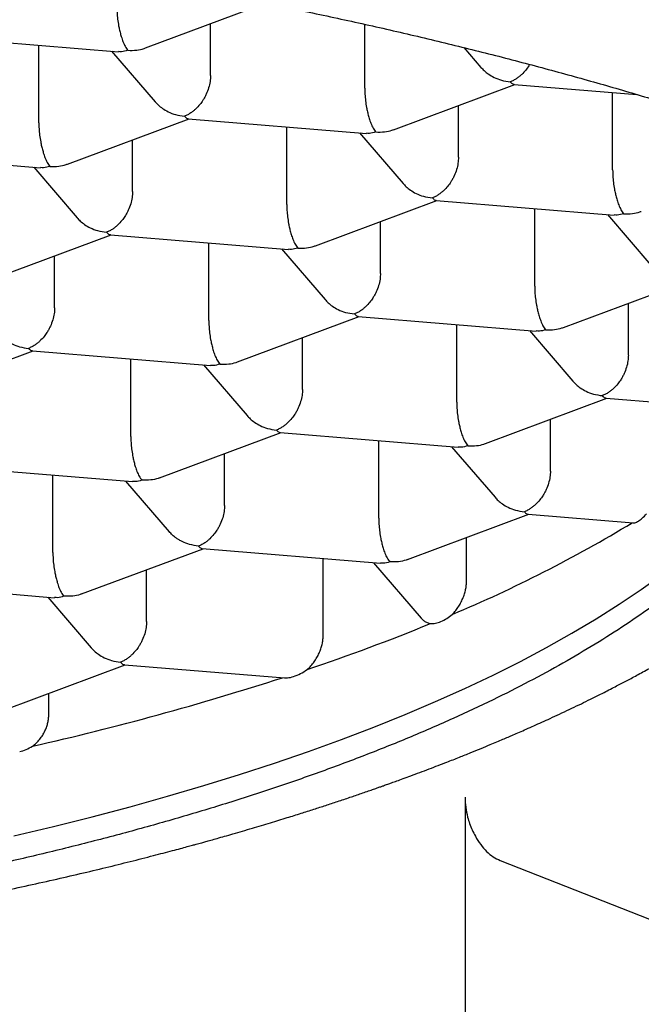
# Model space of a CAD drawing. Header units: millimetres. Extents: x 8 to 571, y 12 to 391.
# Tile 39 of 46: x 297.16 to 299.52, y 368.31 to 372.04. Entities that reach past the tile are written whole.
import ezdxf

# ---------------------------------------------------------------- set-up
doc = ezdxf.new("R2010")
doc.units = ezdxf.units.MM

msp = doc.modelspace()

# ---------------------------------------------------------------- linework, layer by layer
at = {"color": 7, "linetype": 'Continuous', "lineweight": 30}
for p, q in [((297.6363, 371.9314), (298.0914, 372.1009)), ((297.8828, 371.8269), (297.8828, 372.0232)), ((298.4673, 371.7787), (298.4673, 372.0212)), ((296.8587, 371.9729), (297.5336, 371.9173)), ((297.232, 371.6484), (297.232, 371.9422)), ((297.5078, 371.9194), (297.6726, 371.7277)), ((298.8433, 371.933), (298.9079, 371.8579)), ((298.576, 371.6219), (299.0366, 371.7934)), ((299.0337, 371.7937), (299.499, 371.7553)), ((299.407, 371.4692), (299.407, 371.7629)), ((298.8225, 371.5173), (298.8225, 371.7137)), ((297.3407, 371.4916), (297.8014, 371.6632)), ((297.7984, 371.6634), (298.4733, 371.6078)), ((298.1717, 371.3389), (298.1717, 371.6326)), ((297.5872, 371.3871), (297.5872, 371.5834)), ((298.4475, 371.6099), (298.6123, 371.4182)), ((296.5632, 371.5332), (297.2381, 371.4775)), ((297.2123, 371.4797), (297.3771, 371.2879)), ((298.2804, 371.1821), (298.7411, 371.3537)), ((298.7381, 371.3539), (299.413, 371.2983)), ((299.1114, 371.0294), (299.1114, 371.3231)), ((299.3872, 371.3004), (299.552, 371.1087)), ((298.5269, 371.0776), (298.5269, 371.2739)), ((297.0452, 371.0519), (297.5059, 371.2234)), ((297.5029, 371.2237), (298.1778, 371.168)), ((297.8762, 370.8992), (297.8762, 371.1929)), ((297.2917, 370.9474), (297.2917, 371.1437)), ((298.152, 371.1702), (298.3168, 370.9784)), ((299.2201, 370.8726), (299.6808, 371.0442)), ((299.4666, 370.7681), (299.4666, 370.9644)), ((297.9849, 370.7424), (298.4456, 370.9139)), ((298.4426, 370.9142), (299.1175, 370.8585)), ((298.8159, 370.5897), (298.8159, 370.8834)), ((299.0917, 370.8607), (299.2565, 370.6689)), ((298.2314, 370.6378), (298.2314, 370.8342)), ((296.7497, 370.6121), (297.2103, 370.7837)), ((297.2074, 370.7839), (297.8823, 370.7283)), ((297.5807, 370.4594), (297.5807, 370.7531)), ((297.8564, 370.7304), (298.0213, 370.5387)), ((298.9246, 370.4329), (299.3853, 370.6044)), ((299.3823, 370.6046), (300.0237, 370.5518)), ((299.1711, 370.3283), (299.1711, 370.5247)), ((297.6897, 370.3027), (298.15, 370.4742)), ((298.1471, 370.4744), (298.822, 370.4188)), ((298.5204, 370.1499), (298.5204, 370.4436)), ((297.9359, 370.1981), (297.9359, 370.3944)), ((298.7961, 370.4209), (298.961, 370.2292)), ((296.9119, 370.3442), (297.5867, 370.2885)), ((297.2851, 370.0197), (297.2851, 370.3134)), ((297.5609, 370.2907), (297.7258, 370.0989)), ((298.6294, 369.9932), (299.0897, 370.1646)), ((299.0868, 370.1649), (299.4849, 370.1321)), ((298.8533, 369.9145), (298.8533, 370.0766)), ((297.3941, 369.863), (297.8545, 370.0344)), ((297.8516, 370.0346), (298.5264, 369.979)), ((298.3095, 369.7032), (298.3095, 369.9969)), ((298.5006, 369.9812), (298.6813, 369.7709)), ((297.6404, 369.7583), (297.6404, 369.9547)), ((296.6163, 369.9044), (297.2912, 369.8488)), ((297.2654, 369.8509), (297.4302, 369.6592)), ((297.0986, 369.4232), (297.559, 369.5947)), ((297.556, 369.5949), (298.1625, 369.5449)), ((297.2696, 369.4061), (297.2696, 369.4869)), ((298.8475, 369.093), (298.8475, 368.0627)), ((298.9806, 368.8534), (299.5467, 368.6314))]:
    msp.add_line(p, q, dxfattribs=at)
at = {"color": 7, "linetype": 'Continuous', "lineweight": 30, "flags": 128}
msp.add_lwpolyline([(297.1371, 368.9466), (297.2869, 368.982), (297.4339, 369.0187), (297.5781, 369.0568), (297.7195, 369.0962), (297.8579, 369.1369), (297.9931, 369.1788), (298.1252, 369.2219), (298.2541, 369.2663), (298.3795, 369.3118), (298.5015, 369.3584), (298.62, 369.4062), (298.7349, 369.455), (298.8461, 369.5049), (298.9536, 369.5557), (299.0571, 369.6075), (299.1568, 369.6603), (299.2525, 369.7139), (299.3442, 369.7685), (299.4318, 369.8238), (299.5151, 369.8799), (299.5943, 369.9368)], dxfattribs=at)
at = {"color": 7, "linetype": 'Continuous', "lineweight": 30}
for centre, radius, start, end in [((296.8016, 374.5533), 5.1694, 292.7298, 301.2184), ((295.7417, 377.025), 7.859, 288.60513, 292.24481), ((294.7937, 379.9557), 10.9394, 282.74722, 287.89384)]:
    msp.add_arc(centre, radius, start, end, dxfattribs=at)
for points, knots in [([(293.3532, 372.5425), (293.3971, 372.5425), (293.4591, 372.5424), (293.5511, 372.5418), (293.6304, 372.5412), (293.7251, 372.54), (293.8248, 372.5385), (293.9295, 372.5365), (294.0377, 372.534), (294.1485, 372.531), (294.2615, 372.5274), (294.3761, 372.5234), (294.492, 372.5187), (294.6089, 372.5135), (294.7267, 372.5078), (294.845, 372.5015), (294.9639, 372.4946), (295.0832, 372.4872), (295.2027, 372.4792), (295.3223, 372.4707), (295.4421, 372.4615), (295.5619, 372.4518), (295.6817, 372.4415), (295.8013, 372.4307), (295.9208, 372.4193), (296.0401, 372.4073), (296.1591, 372.3948), (296.2778, 372.3817), (296.3962, 372.368), (296.5142, 372.3538), (296.6318, 372.339), (296.7489, 372.3237), (296.8655, 372.3078), (296.9817, 372.2914), (297.0972, 372.2744), (297.2122, 372.2569), (297.3266, 372.2389), (297.4403, 372.2203), (297.5533, 372.2011), (297.6657, 372.1815), (297.7773, 372.1613), (297.8882, 372.1407), (297.9983, 372.1195), (298.1075, 372.0978), (298.216, 372.0755), (298.3236, 372.0528), (298.4303, 372.0296), (298.5361, 372.006), (298.6409, 371.9818), (298.7449, 371.9571), (298.8478, 371.932), (298.9498, 371.9064), (299.0507, 371.8804), (299.1506, 371.8539), (299.2494, 371.8269), (299.3472, 371.7995), (299.4439, 371.7717), (299.5394, 371.7435), (299.6338, 371.7148), (299.727, 371.6857), (299.8191, 371.6562), (299.9099, 371.6264), (299.9996, 371.5961), (300.088, 371.5654), (300.1751, 371.5344), (300.261, 371.503), (300.3456, 371.4712), (300.4289, 371.4391), (300.5109, 371.4067), (300.5915, 371.3739), (300.6708, 371.3408), (300.7487, 371.3074), (300.8253, 371.2737), (300.9004, 371.2396), (300.9742, 371.2053), (301.0465, 371.1708), (301.1174, 371.1359), (301.1868, 371.1008), (301.2548, 371.0655), (301.3213, 371.0299), (301.3863, 370.9941), (301.4499, 370.9581), (301.5119, 370.9219), (301.5725, 370.8855), (301.6315, 370.8489), (301.689, 370.8121), (301.7449, 370.7752), (301.7993, 370.7381), (301.8522, 370.7009), (301.9035, 370.6636), (301.9533, 370.6262), (302.0015, 370.5887), (302.0482, 370.551), (302.0932, 370.5133), (302.1368, 370.4756), (302.1787, 370.4377), (302.2191, 370.3999), (302.258, 370.3619), (302.2952, 370.324), (302.3309, 370.286), (302.3651, 370.248), (302.3977, 370.21), (302.4288, 370.172), (302.4583, 370.134), (302.4863, 370.0959), (302.5128, 370.0579), (302.5378, 370.0198), (302.5612, 369.9817), (302.5831, 369.9435), (302.6036, 369.9053), (302.6225, 369.8671), (302.6399, 369.8287), (302.6558, 369.7902), (302.6702, 369.7516), (302.6831, 369.7128), (302.6944, 369.6738), (302.7042, 369.6346), (302.7124, 369.595), (302.719, 369.5552), (302.7239, 369.5151), (302.7269, 369.4747), (302.7283, 369.4436), (302.7281, 369.4259), (302.7281, 369.4218)], [0, 0, 0, 0, 0.008828, 0.01247, 0.01851, 0.024795, 0.031545, 0.038598, 0.045887, 0.053359, 0.060976, 0.06871, 0.076541, 0.084452, 0.09243, 0.100466, 0.108551, 0.116679, 0.124844, 0.133042, 0.141268, 0.14952, 0.157794, 0.166089, 0.174402, 0.182731, 0.191075, 0.199431, 0.2078, 0.216179, 0.224568, 0.232965, 0.24137, 0.249783, 0.258201, 0.266625, 0.275055, 0.283488, 0.291926, 0.300367, 0.308811, 0.317258, 0.325706, 0.334157, 0.342609, 0.351062, 0.359516, 0.36797, 0.376424, 0.384878, 0.393332, 0.401784, 0.410236, 0.418687, 0.427136, 0.435583, 0.444028, 0.452471, 0.460912, 0.46935, 0.477785, 0.486217, 0.494645, 0.50307, 0.511491, 0.519908, 0.528321, 0.53673, 0.545134, 0.553533, 0.561927, 0.570316, 0.5787, 0.587079, 0.595452, 0.603819, 0.61218, 0.620536, 0.628886, 0.63723, 0.645567, 0.653899, 0.662225, 0.670544, 0.678859, 0.687167, 0.69547, 0.703769, 0.712063, 0.720352, 0.728638, 0.736922, 0.745203, 0.753484, 0.761765, 0.770046, 0.778331, 0.786619, 0.794914, 0.803218, 0.811533, 0.819861, 0.828207, 0.836573, 0.844964, 0.853385, 0.86184, 0.870334, 0.878875, 0.887468, 0.89612, 0.904839, 0.913633, 0.922509, 0.931475, 0.940537, 0.949701, 0.958971, 0.968347, 0.977826, 0.987402, 0.997062, 1, 1, 1, 1]), ([(297.5276, 372.0882), (297.5277, 372.0807), (297.528, 372.0653), (297.5303, 372.0405), (297.5333, 372.0212), (297.536, 372.0075), (297.5378, 371.9993), (297.5405, 371.9879), (297.5446, 371.9727), (297.551, 371.9542), (297.5594, 371.9357), (297.5658, 371.9273), (297.5692, 371.9227)], [0, 0, 0, 0, 0.111298, 0.227117, 0.348661, 0.390702, 0.433531, 0.477182, 0.573703, 0.692933, 0.835009, 1, 1, 1, 1]), ([(297.5692, 371.9227), (297.5611, 371.9202), (297.5489, 371.9164), (297.5375, 371.9176), (297.5337, 371.918)], [0, 0, 0, 0, 0.663264, 1, 1, 1, 1]), ([(297.5692, 371.9227), (297.5805, 371.9224), (297.6015, 371.922), (297.6238, 371.9267), (297.6344, 371.9308), (297.6362, 371.9315)], [0, 0, 0, 0, 0.49046, 0.912846, 1, 1, 1, 1]), ([(298.9079, 371.858), (298.9096, 371.856), (298.9134, 371.8517), (298.9224, 371.843), (298.9367, 371.8316), (298.9585, 371.8188), (298.9866, 371.8077), (299.0078, 371.8048), (299.0191, 371.8032)], [0, 0, 0, 0, 0.062211, 0.134474, 0.294265, 0.49165, 0.726858, 1, 1, 1, 1]), ([(299.0925, 371.8692), (299.0914, 371.8673), (299.0868, 371.8598), (299.077, 371.8465), (299.0647, 371.8332), (299.0529, 371.8228), (299.0425, 371.8151), (299.0312, 371.8082), (299.0232, 371.8049), (299.0191, 371.8032)], [0, 0, 0, 0, 0.058552, 0.23223, 0.446769, 0.569572, 0.702701, 0.846173, 1, 1, 1, 1]), ([(297.8828, 371.8269), (297.8824, 371.8194), (297.8817, 371.8041), (297.876, 371.78), (297.8692, 371.7622), (297.8637, 371.7506), (297.8606, 371.7447), (297.8573, 371.7389), (297.8516, 371.7296), (297.8418, 371.7162), (297.8295, 371.703), (297.8176, 371.6925), (297.8073, 371.6849), (297.796, 371.678), (297.788, 371.6747), (297.7839, 371.673)], [0, 0, 0, 0, 0.1112533, 0.2270258, 0.3485209, 0.3799693, 0.4118561, 0.4441956, 0.4770013, 0.5734838, 0.6926658, 0.7608861, 0.8348426, 0.9145449, 1, 1, 1, 1]), ([(298.4673, 371.7787), (298.4674, 371.7711), (298.4677, 371.7558), (298.47, 371.731), (298.473, 371.7117), (298.4757, 371.698), (298.4775, 371.6898), (298.4802, 371.6784), (298.4843, 371.6632), (298.4907, 371.6447), (298.4991, 371.6262), (298.5055, 371.6178), (298.5089, 371.6132)], [0, 0, 0, 0, 0.1112981, 0.2271171, 0.3486611, 0.390702, 0.4335313, 0.4771817, 0.573703, 0.6929329, 0.8350093, 1, 1, 1, 1]), ([(299.0191, 371.8032), (299.0224, 371.7997), (299.0274, 371.7945), (299.0321, 371.7944), (299.0337, 371.7943)], [0, 0, 0, 0, 0.666107, 1, 1, 1, 1]), ([(297.6727, 371.7277), (297.6744, 371.7257), (297.6782, 371.7215), (297.6872, 371.7128), (297.7015, 371.7013), (297.7233, 371.6885), (297.7514, 371.6775), (297.7725, 371.6745), (297.7839, 371.673)], [0, 0, 0, 0, 0.062211, 0.134474, 0.294265, 0.49165, 0.726858, 1, 1, 1, 1]), ([(297.7839, 371.673), (297.7872, 371.6695), (297.7922, 371.6642), (297.7969, 371.6641), (297.7985, 371.6641)], [0, 0, 0, 0, 0.666107, 1, 1, 1, 1]), ([(299.9085, 371.6267), (299.921, 371.6136), (299.9587, 371.574), (300.013, 371.5071), (300.0719, 371.4262), (300.1223, 371.3446), (300.1656, 371.2607), (300.201, 371.1747), (300.2279, 371.0867), (300.2456, 370.9983), (300.254, 370.9098), (300.2532, 370.8212), (300.2432, 370.7343), (300.2248, 370.6494), (300.1986, 370.5664), (300.1642, 370.4837), (300.1217, 370.4016), (300.07, 370.3183), (300.0088, 370.2341), (299.9374, 370.1491), (299.8572, 370.0651), (299.7682, 369.9822), (299.6706, 369.9004), (299.5666, 369.8216), (299.4567, 369.7455), (299.3418, 369.6724), (299.2197, 369.6006), (299.0906, 369.5304), (298.9519, 369.4604), (298.8033, 369.3908), (298.6445, 369.3219), (298.4786, 369.255), (298.3058, 369.1903), (298.1263, 369.1279), (297.944, 369.0689), (297.7594, 369.0134), (297.5733, 368.9612), (297.3821, 368.9113), (297.1861, 368.8637), (296.9814, 368.8176), (296.7681, 368.7733), (296.546, 368.7308), (296.3197, 368.6913), (296.0894, 368.6547), (295.8553, 368.6211), (295.6225, 368.5911), (295.3913, 368.5645), (295.1623, 368.5412), (294.9311, 368.5207), (294.698, 368.503), (294.4586, 368.4879), (294.213, 368.4755), (293.9615, 368.4661), (293.7092, 368.4599), (293.4564, 368.4569), (293.2035, 368.4572), (292.9555, 368.4607), (292.7129, 368.4671), (292.4759, 368.4763), (292.2399, 368.4884), (292.0052, 368.5031), (291.8501, 368.5154), (291.7725, 368.5215)], [0, 0, 0, 0, 0.008109, 0.024419, 0.040728, 0.057037, 0.073346, 0.090644, 0.107941, 0.125239, 0.142536, 0.159834, 0.177131, 0.19344, 0.209749, 0.226059, 0.242368, 0.258677, 0.275974, 0.293272, 0.310569, 0.327867, 0.345164, 0.362462, 0.378771, 0.39508, 0.411389, 0.427698, 0.444008, 0.461305, 0.478603, 0.4959, 0.513198, 0.530495, 0.547793, 0.564102, 0.580411, 0.59672, 0.613029, 0.629338, 0.646636, 0.663933, 0.681231, 0.698528, 0.715826, 0.733123, 0.749433, 0.765742, 0.782051, 0.79836, 0.814669, 0.831967, 0.849264, 0.866562, 0.883859, 0.901157, 0.918454, 0.934763, 0.951073, 0.967382, 0.983691, 1, 1, 1, 1]), ([(297.232, 371.6484), (297.2322, 371.6409), (297.2324, 371.6255), (297.2348, 371.6008), (297.2378, 371.5815), (297.2404, 371.5678), (297.2422, 371.5595), (297.245, 371.5481), (297.2491, 371.5329), (297.2554, 371.5145), (297.2639, 371.496), (297.2702, 371.4875), (297.2736, 371.483)], [0, 0, 0, 0, 0.111298, 0.227117, 0.348661, 0.390702, 0.433531, 0.477182, 0.573703, 0.692933, 0.835009, 1, 1, 1, 1]), ([(298.5089, 371.6132), (298.5202, 371.6129), (298.5412, 371.6124), (298.5635, 371.6172), (298.5741, 371.6213), (298.5759, 371.622)], [0, 0, 0, 0, 0.49046, 0.912846, 1, 1, 1, 1]), ([(298.5089, 371.6132), (298.5008, 371.6107), (298.4886, 371.6068), (298.4772, 371.6081), (298.4734, 371.6085)], [0, 0, 0, 0, 0.663264, 1, 1, 1, 1]), ([(298.8225, 371.5173), (298.8221, 371.5099), (298.8214, 371.4946), (298.8157, 371.4705), (298.8089, 371.4527), (298.8034, 371.4411), (298.8003, 371.4352), (298.797, 371.4294), (298.7913, 371.4201), (298.7815, 371.4067), (298.7692, 371.3935), (298.7573, 371.383), (298.747, 371.3754), (298.7357, 371.3685), (298.7277, 371.3652), (298.7236, 371.3634)], [0, 0, 0, 0, 0.111253, 0.227026, 0.348521, 0.379969, 0.411856, 0.444196, 0.477001, 0.573484, 0.692666, 0.760886, 0.834843, 0.914545, 1, 1, 1, 1]), ([(297.2736, 371.483), (297.2656, 371.4804), (297.2534, 371.4766), (297.242, 371.4779), (297.2382, 371.4783)], [0, 0, 0, 0, 0.6632638, 1, 1, 1, 1]), ([(297.2736, 371.483), (297.285, 371.4827), (297.306, 371.4822), (297.3283, 371.487), (297.3389, 371.4911), (297.3407, 371.4918)], [0, 0, 0, 0, 0.49046, 0.912846, 1, 1, 1, 1]), ([(299.407, 371.4692), (299.4071, 371.4616), (299.4074, 371.4463), (299.4097, 371.4215), (299.4127, 371.4022), (299.4154, 371.3885), (299.4172, 371.3803), (299.4199, 371.3689), (299.424, 371.3537), (299.4303, 371.3352), (299.4388, 371.3167), (299.4452, 371.3082), (299.4486, 371.3037)], [0, 0, 0, 0, 0.1112981, 0.2271171, 0.3486611, 0.390702, 0.4335313, 0.4771817, 0.573703, 0.6929329, 0.8350093, 1, 1, 1, 1]), ([(298.6124, 371.4182), (298.6141, 371.4162), (298.6179, 371.412), (298.6269, 371.4033), (298.6412, 371.3918), (298.663, 371.379), (298.6911, 371.3679), (298.7122, 371.365), (298.7236, 371.3634)], [0, 0, 0, 0, 0.062211, 0.134474, 0.294265, 0.49165, 0.726858, 1, 1, 1, 1]), ([(297.5872, 371.3871), (297.5869, 371.3796), (297.5862, 371.3643), (297.5804, 371.3403), (297.5737, 371.3224), (297.5682, 371.3108), (297.5651, 371.305), (297.5618, 371.2992), (297.5561, 371.2898), (297.5462, 371.2765), (297.5339, 371.2632), (297.5221, 371.2528), (297.5118, 371.2451), (297.5004, 371.2382), (297.4925, 371.2349), (297.4884, 371.2332)], [0, 0, 0, 0, 0.111253, 0.227026, 0.348521, 0.379969, 0.411856, 0.444196, 0.477001, 0.573484, 0.692666, 0.760886, 0.834843, 0.914545, 1, 1, 1, 1]), ([(298.7236, 371.3634), (298.7269, 371.3599), (298.7319, 371.3547), (298.7366, 371.3546), (298.7382, 371.3546)], [0, 0, 0, 0, 0.666107, 1, 1, 1, 1]), ([(298.1717, 371.3389), (298.1719, 371.3314), (298.1721, 371.316), (298.1745, 371.2913), (298.1775, 371.2719), (298.1801, 371.2583), (298.1819, 371.25), (298.1847, 371.2386), (298.1888, 371.2234), (298.1951, 371.205), (298.2036, 371.1865), (298.2099, 371.178), (298.2133, 371.1734)], [0, 0, 0, 0, 0.111298, 0.227117, 0.348661, 0.390702, 0.433531, 0.477182, 0.573703, 0.692933, 0.835009, 1, 1, 1, 1]), ([(297.3771, 371.288), (297.3789, 371.286), (297.3826, 371.2817), (297.3916, 371.273), (297.4059, 371.2616), (297.4278, 371.2488), (297.4559, 371.2377), (297.477, 371.2348), (297.4884, 371.2332)], [0, 0, 0, 0, 0.062211, 0.134474, 0.294265, 0.49165, 0.726858, 1, 1, 1, 1]), ([(299.4486, 371.3037), (299.4405, 371.3012), (299.4283, 371.2973), (299.4169, 371.2986), (299.4131, 371.299)], [0, 0, 0, 0, 0.6632638, 1, 1, 1, 1]), ([(299.4486, 371.3037), (299.4599, 371.3034), (299.4809, 371.3029), (299.5032, 371.3077), (299.5138, 371.3118), (299.5156, 371.3125)], [0, 0, 0, 0, 0.49046, 0.912846, 1, 1, 1, 1]), ([(285.8071, 371.2398), (285.8071, 371.2393), (285.8073, 371.2362), (285.808, 371.2283), (285.809, 371.2159), (285.8105, 371.2009), (285.812, 371.1876), (285.8134, 371.1755), (285.8148, 371.1642), (285.8165, 371.1515), (285.8186, 371.1376), (285.8207, 371.1237), (285.8228, 371.1114), (285.8245, 371.1015), (285.8261, 371.0928), (285.8286, 371.0791), (285.8326, 371.059), (285.838, 371.0346), (285.8434, 371.0117), (285.8489, 370.9899), (285.855, 370.9674), (285.8617, 370.9442), (285.8684, 370.9223), (285.8746, 370.9032), (285.8803, 370.8862), (285.8859, 370.8701), (285.8919, 370.8535), (285.8983, 370.8363), (285.9042, 370.8211), (285.9096, 370.8078), (285.9145, 370.7957), (285.9201, 370.7823), (285.9262, 370.7681), (285.9324, 370.7541), (285.9386, 370.7406), (285.9447, 370.7275), (285.9513, 370.7136), (285.9587, 370.6984), (285.9668, 370.6823), (285.9747, 370.6669), (285.9818, 370.6535), (285.9883, 370.6415), (285.995, 370.6293), (286.0024, 370.616), (286.0106, 370.6016), (286.0188, 370.5877), (286.0264, 370.5749), (286.0331, 370.5638), (286.0396, 370.5533), (286.0466, 370.5422), (286.0547, 370.5294), (286.0635, 370.5159), (286.0722, 370.5026), (286.0802, 370.4908), (286.0874, 370.4803), (286.0944, 370.4702), (286.102, 370.4593), (286.1106, 370.4474), (286.1195, 370.435), (286.1296, 370.4212), (286.1402, 370.4071), (286.1523, 370.3914), (286.1657, 370.3741), (286.1812, 370.3548), (286.1974, 370.335), (286.2134, 370.3159), (286.2295, 370.2971), (286.2443, 370.2802), (286.2578, 370.2652), (286.2691, 370.2527), (286.2799, 370.2409), (286.2896, 370.2305), (286.2983, 370.2213), (286.306, 370.2131), (286.3144, 370.2045), (286.3245, 370.194), (286.3377, 370.1805), (286.3532, 370.1651), (286.3693, 370.1492), (286.3866, 370.1325), (286.4046, 370.1155), (286.4241, 370.0973), (286.4441, 370.0791), (286.4644, 370.0609), (286.4844, 370.0433), (286.5057, 370.0249), (286.5282, 370.0058), (286.5527, 369.9856), (286.5772, 369.9657), (286.6021, 369.9459), (286.6275, 369.9261), (286.6538, 369.9059), (286.6818, 369.885), (286.7127, 369.8624), (286.7469, 369.8379), (286.7834, 369.8123), (286.8206, 369.787), (286.8573, 369.7626), (286.8932, 369.7394), (286.9276, 369.7175), (286.9605, 369.697), (286.9927, 369.6773), (287.0257, 369.6575), (287.0608, 369.6369), (287.0982, 369.6154), (287.1302, 369.5973), (287.1561, 369.5829), (287.1751, 369.5725), (287.1947, 369.5618), (287.2148, 369.551), (287.2345, 369.5405), (287.252, 369.5312), (287.2663, 369.5237), (287.277, 369.5181), (287.2851, 369.514), (287.2919, 369.5105), (287.301, 369.5058), (287.3141, 369.4991), (287.332, 369.49), (287.3536, 369.4791), (287.3788, 369.4666), (287.4072, 369.4526), (287.4386, 369.4374), (287.4729, 369.421), (287.5104, 369.4034), (287.543, 369.3884), (287.5693, 369.3764), (287.5872, 369.3684), (287.6028, 369.3614), (287.6155, 369.3557), (287.6253, 369.3514), (287.6339, 369.3476), (287.6429, 369.3437), (287.6537, 369.3389), (287.6676, 369.3328), (287.6849, 369.3254), (287.7057, 369.3164), (287.7282, 369.3069), (287.7513, 369.2972), (287.7738, 369.2878), (287.8042, 369.2752), (287.8418, 369.2599), (287.8857, 369.2424), (287.9261, 369.2265), (287.9629, 369.2123), (287.9964, 369.1995), (288.0285, 369.1874), (288.0589, 369.1761), (288.0875, 369.1656), (288.1138, 369.156), (288.1416, 369.1459), (288.1739, 369.1344), (288.2124, 369.1209), (288.2564, 369.1056), (288.306, 369.0888), (288.3609, 369.0705), (288.4206, 369.0509), (288.4856, 369.0302), (288.556, 369.0083), (288.632, 368.9852), (288.6975, 368.9659), (288.7493, 368.9509), (288.7843, 368.941), (288.8154, 368.9322), (288.8425, 368.9247), (288.8659, 368.9182), (288.8855, 368.9128), (288.9019, 368.9084), (288.9161, 368.9045), (288.9301, 368.9008), (288.9446, 368.8969), (288.9678, 368.8907), (289.0014, 368.8818), (289.0453, 368.8704), (289.0928, 368.8582), (289.1436, 368.8454), (289.1993, 368.8317), (289.2607, 368.8168), (289.3282, 368.8009), (289.4022, 368.7838), (289.4826, 368.7658), (289.5693, 368.7469), (289.6479, 368.7303), (289.7167, 368.7162), (289.7741, 368.7046), (289.8337, 368.6929), (289.8944, 368.6812), (289.9539, 368.67), (290.0097, 368.6598), (290.0601, 368.6507), (290.1051, 368.6427), (290.1448, 368.6358), (290.1793, 368.6299), (290.2064, 368.6253), (290.226, 368.622), (290.2376, 368.62), (290.2446, 368.6189), (290.2517, 368.6177), (290.2626, 368.6159), (290.2796, 368.6131), (290.3027, 368.6093), (290.3322, 368.6045), (290.3685, 368.5987), (290.4111, 368.592), (290.4599, 368.5845), (290.5151, 368.5762), (290.5767, 368.5671), (290.6447, 368.5573), (290.7214, 368.5466), (290.8071, 368.5351), (290.9023, 368.5228), (291.0054, 368.5101), (291.1163, 368.4972), (291.2336, 368.4842), (291.3547, 368.4716), (291.5114, 368.4563), (291.7033, 368.4394), (291.931, 368.4221), (292.1519, 368.4079), (292.3656, 368.3964), (292.5718, 368.3875), (292.7785, 368.3807), (292.9857, 368.376), (293.1931, 368.3733), (293.4018, 368.3728), (293.6116, 368.3743), (293.8225, 368.378), (294.0328, 368.3839), (294.2426, 368.3919), (294.421, 368.4006), (294.5684, 368.409), (294.6849, 368.4163), (294.8011, 368.4242), (294.9168, 368.4329), (295.031, 368.4421), (295.1422, 368.4517), (295.2583, 368.4624), (295.3779, 368.4742), (295.5, 368.4871), (295.6149, 368.5), (295.7225, 368.5127), (295.8229, 368.5252), (295.9163, 368.5374), (296.0006, 368.5488), (296.0762, 368.5594), (296.1436, 368.5691), (296.2053, 368.5782), (296.2614, 368.5868), (296.3119, 368.5946), (296.3556, 368.6015), (296.3933, 368.6076), (296.4258, 368.6129), (296.4513, 368.6171), (296.4727, 368.6207), (296.4929, 368.6241), (296.5181, 368.6283), (296.5483, 368.6335), (296.5901, 368.6407), (296.6425, 368.65), (296.7044, 368.6611), (296.7678, 368.6729), (296.8327, 368.6852), (296.8989, 368.698), (296.9788, 368.7139), (297.073, 368.7332), (297.1801, 368.7561), (297.2858, 368.7795), (297.3878, 368.803), (297.4849, 368.8262), (297.5774, 368.849), (297.6497, 368.8674), (297.7028, 368.8812), (297.7368, 368.8902), (297.7669, 368.8982), (297.7923, 368.9051), (297.8122, 368.9105), (297.8271, 368.9145), (297.8386, 368.9177), (297.8508, 368.921), (297.866, 368.9252), (297.8855, 368.9307), (297.9092, 368.9373), (297.9371, 368.9452), (297.9693, 368.9544), (298.0044, 368.9646), (298.052, 368.9786), (298.1085, 368.9955), (298.17, 369.0143), (298.2248, 369.0315), (298.2734, 369.047), (298.3195, 369.0619), (298.3651, 369.0769), (298.4028, 369.0896), (298.4327, 369.0997), (298.4542, 369.1071), (298.4755, 369.1145), (298.4955, 369.1214), (298.5129, 369.1275), (298.5269, 369.1324), (298.5376, 369.1362), (298.5464, 369.1394), (298.5566, 369.143), (298.5707, 369.1481), (298.5903, 369.1551), (298.6146, 369.1639), (298.6436, 369.1746), (298.6765, 369.1868), (298.7111, 369.1999), (298.7454, 369.213), (298.7836, 369.2277), (298.8247, 369.2439), (298.8679, 369.2612), (298.9069, 369.2771), (298.9399, 369.2908), (298.9674, 369.3023), (298.9899, 369.3118), (299.0105, 369.3206), (299.0315, 369.3296), (299.0544, 369.3396), (299.0805, 369.3511), (299.1091, 369.3638), (299.1393, 369.3774), (299.1717, 369.3922), (299.2062, 369.4081), (299.2427, 369.4253), (299.279, 369.4427), (299.3136, 369.4596), (299.3452, 369.4752), (299.3734, 369.4894), (299.3986, 369.5022), (299.4211, 369.5138), (299.4419, 369.5246), (299.4619, 369.5351), (299.4827, 369.5462), (299.5048, 369.558), (299.5285, 369.5709), (299.5543, 369.5851), (299.5772, 369.5978), (299.5964, 369.6087), (299.6114, 369.6172), (299.627, 369.6262), (299.6423, 369.635), (299.6562, 369.6431), (299.6673, 369.6497), (299.6755, 369.6545), (299.6813, 369.658), (299.6861, 369.6608), (299.6909, 369.6637), (299.6989, 369.6684), (299.7107, 369.6755), (299.727, 369.6854), (299.7458, 369.697), (299.7662, 369.7096), (299.788, 369.7233), (299.8111, 369.738), (299.8361, 369.7542), (299.863, 369.7718), (299.891, 369.7906), (299.9185, 369.8093), (299.9437, 369.8268), (299.9707, 369.8458), (300.0004, 369.8672), (300.0332, 369.8914), (300.0643, 369.9148), (300.0929, 369.9369), (300.1269, 369.9637), (300.1669, 369.9962), (300.2042, 370.0277), (300.2318, 370.0518), (300.2506, 370.0685), (300.2705, 370.0864), (300.2923, 370.1065), (300.3157, 370.1285), (300.3395, 370.1515), (300.3623, 370.174), (300.3832, 370.1952), (300.4004, 370.213), (300.4146, 370.2281), (300.4268, 370.2411), (300.4394, 370.2548), (300.4517, 370.2685), (300.463, 370.2812), (300.4726, 370.2921), (300.4812, 370.3021), (300.4902, 370.3125), (300.5006, 370.3248), (300.5124, 370.339), (300.5272, 370.3571), (300.5439, 370.3781), (300.5617, 370.4011), (300.5785, 370.4235), (300.5949, 370.4459), (300.6106, 370.4679), (300.6254, 370.4895), (300.6381, 370.5085), (300.6495, 370.5258), (300.6591, 370.5408), (300.668, 370.5551), (300.6758, 370.5679), (300.6842, 370.5817), (300.6938, 370.5981), (300.7047, 370.6171), (300.7169, 370.639), (300.73, 370.6634), (300.7443, 370.6913), (300.7585, 370.7203), (300.772, 370.7494), (300.7843, 370.7772), (300.7955, 370.8041), (300.8044, 370.8266), (300.8117, 370.8457), (300.8176, 370.8617), (300.8236, 370.8786), (300.8295, 370.8958), (300.8349, 370.9123), (300.8392, 370.9261), (300.8428, 370.9378), (300.846, 370.9485), (300.8495, 370.9604), (300.8531, 370.9734), (300.8566, 370.9865), (300.8597, 370.9984), (300.8622, 371.0083), (300.8642, 371.0165), (300.866, 371.0243), (300.8681, 371.0332), (300.8706, 371.0443), (300.8737, 371.0584), (300.8769, 371.0741), (300.8799, 371.0901), (300.8828, 371.1058), (300.8856, 371.1228), (300.8886, 371.1418), (300.8912, 371.1605), (300.8934, 371.1778), (300.8952, 371.1938), (300.8969, 371.21), (300.8983, 371.2256), (300.8991, 371.2356), (300.8994, 371.24)], [0, 0, 0, 0, 0.000143, 0.000803, 0.002084, 0.003374, 0.004719, 0.005577, 0.006558, 0.007667, 0.008903, 0.010224, 0.011317, 0.012154, 0.012824, 0.013633, 0.015785, 0.018161, 0.020117, 0.021884, 0.024013, 0.026173, 0.028151, 0.029947, 0.0314, 0.032801, 0.03436, 0.03598, 0.037554, 0.038575, 0.039698, 0.040943, 0.042312, 0.043693, 0.044901, 0.046132, 0.047416, 0.048877, 0.050507, 0.05204, 0.053328, 0.054405, 0.055539, 0.056888, 0.058324, 0.059768, 0.061027, 0.062103, 0.063072, 0.064178, 0.065462, 0.06691, 0.068278, 0.069491, 0.07052, 0.071497, 0.072612, 0.073864, 0.075208, 0.076453, 0.078156, 0.079628, 0.081419, 0.083624, 0.08579, 0.087781, 0.089788, 0.091903, 0.093313, 0.094738, 0.096041, 0.097203, 0.098223, 0.099102, 0.099938, 0.101138, 0.102654, 0.104486, 0.106396, 0.108087, 0.110225, 0.112297, 0.11443, 0.116613, 0.118709, 0.120677, 0.123154, 0.125568, 0.127997, 0.13041, 0.132838, 0.13533, 0.137899, 0.140686, 0.14388, 0.147217, 0.150499, 0.153696, 0.156763, 0.159683, 0.162387, 0.164966, 0.167638, 0.170445, 0.173413, 0.176546, 0.17798, 0.179448, 0.18095, 0.182487, 0.184046, 0.185414, 0.186456, 0.187256, 0.187815, 0.188248, 0.188775, 0.18984, 0.191165, 0.192751, 0.194596, 0.196668, 0.198907, 0.201348, 0.203992, 0.206837, 0.208177, 0.209456, 0.210528, 0.211392, 0.212049, 0.212545, 0.213145, 0.213882, 0.214756, 0.215975, 0.217387, 0.218952, 0.22049, 0.22198, 0.22342, 0.226513, 0.229354, 0.231942, 0.234279, 0.236387, 0.238308, 0.240332, 0.242097, 0.243637, 0.245219, 0.247248, 0.24959, 0.252255, 0.255244, 0.258534, 0.262062, 0.265825, 0.269933, 0.274288, 0.278889, 0.281064, 0.28302, 0.28475, 0.286254, 0.287531, 0.288639, 0.289492, 0.290228, 0.290992, 0.291783, 0.292615, 0.294796, 0.297283, 0.299763, 0.302487, 0.305456, 0.308677, 0.312249, 0.316118, 0.320286, 0.324751, 0.329514, 0.332317, 0.335214, 0.338204, 0.341288, 0.34431, 0.347069, 0.349566, 0.351758, 0.353698, 0.355385, 0.356816, 0.357666, 0.358233, 0.358515, 0.358687, 0.359269, 0.360096, 0.361167, 0.362628, 0.364384, 0.366436, 0.368784, 0.371428, 0.374367, 0.377601, 0.381131, 0.385256, 0.389723, 0.394531, 0.399681, 0.405167, 0.410771, 0.416374, 0.426643, 0.436908, 0.447168, 0.456325, 0.46548, 0.474631, 0.48378, 0.492926, 0.502069, 0.511376, 0.52068, 0.529981, 0.539281, 0.548578, 0.553795, 0.559011, 0.564226, 0.569441, 0.574647, 0.579709, 0.584581, 0.590507, 0.596124, 0.601433, 0.606433, 0.611126, 0.615509, 0.619585, 0.62305, 0.626256, 0.629202, 0.63189, 0.634318, 0.636486, 0.638212, 0.63978, 0.641195, 0.641927, 0.642906, 0.644132, 0.645606, 0.647327, 0.650263, 0.653321, 0.656464, 0.659691, 0.663002, 0.666398, 0.671759, 0.677316, 0.682838, 0.688164, 0.693294, 0.698226, 0.702962, 0.704979, 0.70687, 0.708515, 0.709913, 0.711064, 0.711795, 0.712374, 0.712975, 0.713815, 0.714894, 0.716213, 0.717772, 0.71957, 0.721608, 0.723711, 0.72763, 0.731267, 0.73433, 0.737161, 0.739787, 0.74247, 0.745274, 0.746546, 0.747841, 0.749159, 0.750419, 0.751481, 0.75233, 0.752986, 0.753452, 0.753945, 0.754853, 0.756059, 0.757562, 0.759363, 0.761462, 0.763728, 0.765901, 0.767973, 0.771026, 0.77383, 0.776385, 0.778691, 0.780353, 0.781853, 0.78319, 0.784514, 0.786075, 0.787842, 0.789835, 0.791929, 0.794077, 0.796585, 0.799165, 0.801813, 0.804345, 0.806643, 0.808706, 0.810536, 0.812239, 0.813715, 0.815183, 0.816754, 0.818431, 0.820217, 0.822191, 0.82442, 0.825545, 0.826725, 0.82796, 0.829244, 0.830385, 0.831292, 0.831931, 0.832362, 0.832707, 0.833095, 0.833526, 0.834644, 0.835976, 0.837523, 0.839286, 0.841051, 0.842997, 0.845125, 0.847434, 0.849926, 0.852455, 0.854701, 0.856677, 0.85975, 0.862809, 0.86579, 0.868519, 0.870987, 0.875686, 0.880364, 0.882297, 0.884239, 0.886274, 0.888607, 0.891247, 0.893933, 0.896522, 0.898935, 0.901127, 0.902515, 0.903967, 0.905488, 0.907065, 0.908485, 0.909676, 0.910629, 0.911735, 0.913062, 0.914611, 0.91631, 0.918917, 0.921307, 0.923557, 0.925915, 0.928271, 0.930382, 0.932541, 0.934052, 0.935641, 0.937076, 0.938333, 0.93948, 0.941196, 0.943179, 0.945081, 0.947627, 0.950292, 0.953145, 0.955927, 0.958569, 0.961012, 0.963443, 0.964832, 0.966308, 0.967857, 0.969478, 0.971025, 0.972375, 0.973236, 0.974201, 0.975274, 0.976454, 0.977698, 0.97878, 0.979667, 0.980357, 0.980963, 0.981751, 0.982733, 0.983909, 0.985502, 0.986912, 0.988138, 0.989661, 0.991395, 0.993132, 0.994574, 0.995926, 0.997329, 0.998823, 1, 1, 1, 1]), ([(297.4884, 371.2332), (297.4917, 371.2297), (297.4967, 371.2245), (297.5014, 371.2244), (297.503, 371.2243)], [0, 0, 0, 0, 0.666107, 1, 1, 1, 1]), ([(298.2133, 371.1734), (298.2053, 371.1709), (298.1931, 371.1671), (298.1817, 371.1684), (298.1778, 371.1688)], [0, 0, 0, 0, 0.663264, 1, 1, 1, 1]), ([(298.2133, 371.1734), (298.2247, 371.1732), (298.2457, 371.1727), (298.268, 371.1775), (298.2786, 371.1816), (298.2804, 371.1823)], [0, 0, 0, 0, 0.4904597, 0.9128459, 1, 1, 1, 1]), ([(298.5269, 371.0776), (298.5266, 371.0701), (298.5259, 371.0548), (298.5201, 371.0308), (298.5134, 371.0129), (298.5079, 371.0013), (298.5048, 370.9954), (298.5015, 370.9897), (298.4957, 370.9803), (298.4859, 370.9669), (298.4736, 370.9537), (298.4618, 370.9433), (298.4515, 370.9356), (298.4401, 370.9287), (298.4322, 370.9254), (298.4281, 370.9237)], [0, 0, 0, 0, 0.111253, 0.227026, 0.348521, 0.379969, 0.411856, 0.444196, 0.477001, 0.573484, 0.692666, 0.760886, 0.834843, 0.914545, 1, 1, 1, 1]), ([(299.1114, 371.0294), (299.1116, 371.0219), (299.1118, 371.0065), (299.1142, 370.9818), (299.1172, 370.9624), (299.1198, 370.9488), (299.1216, 370.9405), (299.1244, 370.9291), (299.1285, 370.9139), (299.1348, 370.8955), (299.1433, 370.877), (299.1496, 370.8685), (299.153, 370.8639)], [0, 0, 0, 0, 0.1112981, 0.2271171, 0.3486611, 0.390702, 0.4335313, 0.4771817, 0.573703, 0.6929329, 0.8350093, 1, 1, 1, 1]), ([(298.3168, 370.9785), (298.3186, 370.9765), (298.3223, 370.9722), (298.3313, 370.9635), (298.3456, 370.952), (298.3675, 370.9393), (298.3956, 370.9282), (298.4167, 370.9253), (298.4281, 370.9237)], [0, 0, 0, 0, 0.062211, 0.134474, 0.294265, 0.49165, 0.726858, 1, 1, 1, 1]), ([(297.2917, 370.9474), (297.2914, 370.9399), (297.2906, 370.9246), (297.2849, 370.9005), (297.2782, 370.8827), (297.2726, 370.8711), (297.2696, 370.8652), (297.2663, 370.8594), (297.2605, 370.8501), (297.2507, 370.8367), (297.2384, 370.8235), (297.2266, 370.813), (297.2163, 370.8054), (297.2049, 370.7985), (297.197, 370.7952), (297.1928, 370.7934)], [0, 0, 0, 0, 0.1112533, 0.2270258, 0.3485209, 0.3799693, 0.4118561, 0.4441956, 0.4770013, 0.5734838, 0.6926658, 0.7608861, 0.8348426, 0.9145449, 1, 1, 1, 1]), ([(298.4281, 370.9237), (298.4314, 370.9202), (298.4364, 370.9149), (298.4411, 370.9149), (298.4427, 370.9148)], [0, 0, 0, 0, 0.666107, 1, 1, 1, 1]), ([(297.8762, 370.8992), (297.8763, 370.8916), (297.8766, 370.8763), (297.879, 370.8515), (297.8819, 370.8322), (297.8846, 370.8185), (297.8864, 370.8103), (297.8892, 370.7989), (297.8933, 370.7837), (297.8996, 370.7652), (297.9081, 370.7467), (297.9144, 370.7383), (297.9178, 370.7337)], [0, 0, 0, 0, 0.111298, 0.227117, 0.348661, 0.390702, 0.433531, 0.477182, 0.573703, 0.692933, 0.835009, 1, 1, 1, 1]), ([(297.0816, 370.8482), (297.0833, 370.8462), (297.0871, 370.842), (297.0961, 370.8333), (297.1104, 370.8218), (297.1322, 370.809), (297.1603, 370.7979), (297.1815, 370.795), (297.1928, 370.7934)], [0, 0, 0, 0, 0.062211, 0.134474, 0.294265, 0.49165, 0.726858, 1, 1, 1, 1]), ([(299.153, 370.8639), (299.145, 370.8614), (299.1328, 370.8576), (299.1214, 370.8589), (299.1175, 370.8593)], [0, 0, 0, 0, 0.663264, 1, 1, 1, 1]), ([(299.153, 370.8639), (299.1643, 370.8637), (299.1854, 370.8632), (299.2077, 370.868), (299.2183, 370.8721), (299.2201, 370.8728)], [0, 0, 0, 0, 0.49046, 0.912846, 1, 1, 1, 1]), ([(297.1928, 370.7934), (297.1962, 370.7899), (297.2012, 370.7847), (297.2059, 370.7846), (297.2074, 370.7846)], [0, 0, 0, 0, 0.666107, 1, 1, 1, 1]), ([(299.4666, 370.7681), (299.4663, 370.7606), (299.4656, 370.7453), (299.4598, 370.7213), (299.4531, 370.7034), (299.4476, 370.6918), (299.4445, 370.6859), (299.4412, 370.6801), (299.4354, 370.6708), (299.4256, 370.6574), (299.4133, 370.6442), (299.4015, 370.6338), (299.3912, 370.6261), (299.3798, 370.6192), (299.3719, 370.6159), (299.3678, 370.6142)], [0, 0, 0, 0, 0.111253, 0.227026, 0.348521, 0.379969, 0.411856, 0.444196, 0.477001, 0.573484, 0.692666, 0.760886, 0.834843, 0.914545, 1, 1, 1, 1]), ([(297.9178, 370.7337), (297.9097, 370.7312), (297.8976, 370.7273), (297.8862, 370.7286), (297.8823, 370.729)], [0, 0, 0, 0, 0.663264, 1, 1, 1, 1]), ([(297.9178, 370.7337), (297.9291, 370.7334), (297.9502, 370.7329), (297.9725, 370.7377), (297.983, 370.7418), (297.9849, 370.7425)], [0, 0, 0, 0, 0.49046, 0.912846, 1, 1, 1, 1]), ([(299.2565, 370.669), (299.2583, 370.667), (299.262, 370.6627), (299.271, 370.654), (299.2853, 370.6425), (299.3072, 370.6298), (299.3353, 370.6187), (299.3564, 370.6158), (299.3678, 370.6142)], [0, 0, 0, 0, 0.062211, 0.134474, 0.294265, 0.49165, 0.726858, 1, 1, 1, 1]), ([(298.2314, 370.6378), (298.2311, 370.6304), (298.2303, 370.6151), (298.2246, 370.591), (298.2179, 370.5732), (298.2123, 370.5616), (298.2093, 370.5557), (298.206, 370.5499), (298.2002, 370.5406), (298.1904, 370.5272), (298.1781, 370.514), (298.1663, 370.5035), (298.156, 370.4959), (298.1446, 370.489), (298.1367, 370.4857), (298.1325, 370.4839)], [0, 0, 0, 0, 0.111253, 0.227026, 0.348521, 0.379969, 0.411856, 0.444196, 0.477001, 0.573484, 0.692666, 0.760886, 0.834843, 0.914545, 1, 1, 1, 1]), ([(299.3678, 370.6142), (299.3711, 370.6107), (299.3761, 370.6054), (299.3808, 370.6054), (299.3824, 370.6053)], [0, 0, 0, 0, 0.666107, 1, 1, 1, 1]), ([(298.8159, 370.5897), (298.816, 370.5821), (298.8163, 370.5668), (298.8187, 370.542), (298.8216, 370.5227), (298.8243, 370.509), (298.8261, 370.5008), (298.8289, 370.4894), (298.833, 370.4742), (298.8393, 370.4557), (298.8478, 370.4372), (298.8541, 370.4287), (298.8575, 370.4242)], [0, 0, 0, 0, 0.111298, 0.227117, 0.348661, 0.390702, 0.433531, 0.477182, 0.573703, 0.692933, 0.835009, 1, 1, 1, 1]), ([(298.0213, 370.5387), (298.023, 370.5367), (298.0268, 370.5325), (298.0358, 370.5238), (298.0501, 370.5123), (298.0719, 370.4995), (298.1, 370.4884), (298.1212, 370.4855), (298.1325, 370.4839)], [0, 0, 0, 0, 0.062211, 0.134474, 0.294265, 0.49165, 0.726858, 1, 1, 1, 1]), ([(298.1325, 370.4839), (298.1359, 370.4804), (298.1408, 370.4752), (298.1456, 370.4751), (298.1471, 370.4751)], [0, 0, 0, 0, 0.6661073, 1, 1, 1, 1]), ([(297.5807, 370.4594), (297.5808, 370.4519), (297.5811, 370.4365), (297.5834, 370.4118), (297.5864, 370.3924), (297.5891, 370.3788), (297.5909, 370.3705), (297.5936, 370.3591), (297.5977, 370.3439), (297.6041, 370.3255), (297.6125, 370.307), (297.6189, 370.2985), (297.6223, 370.2939)], [0, 0, 0, 0, 0.111298, 0.227117, 0.348661, 0.390702, 0.433531, 0.477182, 0.573703, 0.692933, 0.835009, 1, 1, 1, 1]), ([(298.8575, 370.4242), (298.8688, 370.4239), (298.8899, 370.4234), (298.9122, 370.4282), (298.9227, 370.4323), (298.9246, 370.433)], [0, 0, 0, 0, 0.49046, 0.912846, 1, 1, 1, 1]), ([(298.8575, 370.4242), (298.8494, 370.4217), (298.8373, 370.4178), (298.8259, 370.4191), (298.822, 370.4195)], [0, 0, 0, 0, 0.663264, 1, 1, 1, 1]), ([(299.1711, 370.3283), (299.1708, 370.3208), (299.17, 370.3056), (299.1643, 370.2815), (299.1576, 370.2637), (299.152, 370.2521), (299.149, 370.2462), (299.1457, 370.2404), (299.1399, 370.231), (299.1301, 370.2177), (299.1178, 370.2045), (299.106, 370.194), (299.0957, 370.1864), (299.0843, 370.1795), (299.0763, 370.1761), (299.0722, 370.1744)], [0, 0, 0, 0, 0.111253, 0.227026, 0.348521, 0.379969, 0.411856, 0.444196, 0.477001, 0.573484, 0.692666, 0.760886, 0.834843, 0.914545, 1, 1, 1, 1]), ([(297.6223, 370.2939), (297.6142, 370.2914), (297.602, 370.2876), (297.5906, 370.2889), (297.5868, 370.2893)], [0, 0, 0, 0, 0.6632638, 1, 1, 1, 1]), ([(297.6895, 370.3032), (297.6877, 370.3024), (297.6773, 370.2979), (297.6546, 370.2934), (297.6336, 370.2938), (297.6223, 370.2939)], [0, 0, 0, 0, 0.089252, 0.510644, 1, 1, 1, 1]), ([(298.961, 370.2292), (298.9627, 370.2272), (298.9665, 370.223), (298.9755, 370.2143), (298.9898, 370.2028), (299.0116, 370.19), (299.0397, 370.1789), (299.0609, 370.176), (299.0722, 370.1744)], [0, 0, 0, 0, 0.062211, 0.134474, 0.294265, 0.49165, 0.726858, 1, 1, 1, 1]), ([(297.9359, 370.1981), (297.9355, 370.1906), (297.9348, 370.1753), (297.9291, 370.1513), (297.9224, 370.1334), (297.9168, 370.1218), (297.9137, 370.1159), (297.9104, 370.1101), (297.9047, 370.1008), (297.8949, 370.0874), (297.8826, 370.0742), (297.8707, 370.0638), (297.8604, 370.0561), (297.8491, 370.0492), (297.8411, 370.0459), (297.837, 370.0442)], [0, 0, 0, 0, 0.1112533, 0.2270258, 0.3485209, 0.3799693, 0.4118561, 0.4441956, 0.4770013, 0.5734838, 0.6926658, 0.7608861, 0.8348426, 0.9145449, 1, 1, 1, 1]), ([(299.0722, 370.1744), (299.0756, 370.1709), (299.0805, 370.1657), (299.0853, 370.1656), (299.0868, 370.1656)], [0, 0, 0, 0, 0.666107, 1, 1, 1, 1]), ([(299.5044, 370.1388), (299.5091, 370.1421), (299.5191, 370.149), (299.5301, 370.1607), (299.5359, 370.1669)], [0, 0, 0, 0, 0.472553, 1, 1, 1, 1]), ([(298.5204, 370.1499), (298.5205, 370.1424), (298.5208, 370.127), (298.5231, 370.1023), (298.5261, 370.0829), (298.5288, 370.0693), (298.5306, 370.061), (298.5333, 370.0496), (298.5374, 370.0344), (298.5438, 370.016), (298.5522, 369.9975), (298.5586, 369.989), (298.562, 369.9844)], [0, 0, 0, 0, 0.111298, 0.227117, 0.348661, 0.390702, 0.433531, 0.477182, 0.573703, 0.692933, 0.835009, 1, 1, 1, 1]), ([(299.485, 370.1327), (299.487, 370.1325), (299.4923, 370.132), (299.4998, 370.1362), (299.5044, 370.1388)], [0, 0, 0, 0, 0.3785611, 1, 1, 1, 1]), ([(297.837, 370.0442), (297.8257, 370.0458), (297.8046, 370.0488), (297.7803, 370.0585), (297.764, 370.0672), (297.7539, 370.0737), (297.7452, 370.0801), (297.7356, 370.0881), (297.7299, 370.0949), (297.7263, 370.0993)], [0, 0, 0, 0, 0.273225, 0.508527, 0.612083, 0.706188, 0.79088, 0.866207, 1, 1, 1, 1]), ([(297.2851, 370.0197), (297.2853, 370.0121), (297.2855, 369.9968), (297.2879, 369.972), (297.2909, 369.9527), (297.2936, 369.939), (297.2954, 369.9308), (297.2981, 369.9194), (297.3022, 369.9042), (297.3085, 369.8857), (297.317, 369.8672), (297.3233, 369.8587), (297.3268, 369.8542)], [0, 0, 0, 0, 0.111298, 0.227117, 0.348661, 0.390702, 0.433531, 0.477182, 0.573703, 0.692933, 0.835009, 1, 1, 1, 1]), ([(297.837, 370.0442), (297.8403, 370.0407), (297.8453, 370.0354), (297.85, 370.0354), (297.8516, 370.0353)], [0, 0, 0, 0, 0.6661073, 1, 1, 1, 1]), ([(298.562, 369.9844), (298.5539, 369.9819), (298.5417, 369.9781), (298.5303, 369.9793), (298.5265, 369.9798)], [0, 0, 0, 0, 0.663264, 1, 1, 1, 1]), ([(298.6292, 369.9937), (298.6274, 369.9929), (298.617, 369.9884), (298.5943, 369.9839), (298.5733, 369.9843), (298.562, 369.9844)], [0, 0, 0, 0, 0.089252, 0.510644, 1, 1, 1, 1]), ([(298.799, 369.7853), (298.8034, 369.7901), (298.812, 369.7993), (298.8234, 369.8155), (298.8331, 369.8323), (298.8408, 369.8496), (298.8466, 369.8667), (298.8506, 369.8835), (298.8529, 369.8995), (298.8532, 369.9096), (298.8533, 369.9145)], [0, 0, 0, 0, 0.1508673, 0.2934411, 0.4280767, 0.5551958, 0.6752995, 0.7889819, 0.8969431, 1, 1, 1, 1]), ([(297.3268, 369.8542), (297.3187, 369.8517), (297.3065, 369.8478), (297.2951, 369.8491), (297.2913, 369.8495)], [0, 0, 0, 0, 0.663264, 1, 1, 1, 1]), ([(297.3939, 369.8634), (297.3921, 369.8626), (297.3818, 369.8581), (297.3591, 369.8537), (297.3381, 369.854), (297.3268, 369.8542)], [0, 0, 0, 0, 0.089252, 0.510644, 1, 1, 1, 1]), ([(297.6404, 369.7583), (297.64, 369.7509), (297.6393, 369.7356), (297.6335, 369.7115), (297.6268, 369.6937), (297.6213, 369.6821), (297.6182, 369.6762), (297.6149, 369.6704), (297.6092, 369.661), (297.5993, 369.6477), (297.587, 369.6345), (297.5752, 369.624), (297.5649, 369.6164), (297.5536, 369.6095), (297.5456, 369.6062), (297.5415, 369.6044)], [0, 0, 0, 0, 0.111253, 0.227026, 0.348521, 0.379969, 0.411856, 0.444196, 0.477001, 0.573484, 0.692666, 0.760886, 0.834843, 0.914545, 1, 1, 1, 1]), ([(298.6815, 369.771), (298.6819, 369.7705), (298.6851, 369.7661), (298.6926, 369.7603), (298.7039, 369.7537), (298.7124, 369.7518), (298.7168, 369.7508)], [0, 0, 0, 0, 0.046792, 0.349176, 0.666626, 1, 1, 1, 1]), ([(298.7563, 369.7584), (298.7637, 369.7619), (298.7776, 369.7684), (298.7922, 369.7799), (298.799, 369.7853)], [0, 0, 0, 0, 0.532378, 1, 1, 1, 1]), ([(298.2491, 369.5768), (298.2539, 369.5812), (298.2632, 369.5899), (298.2756, 369.6053), (298.2861, 369.6215), (298.2946, 369.6382), (298.3013, 369.6551), (298.306, 369.6717), (298.3089, 369.6879), (298.3093, 369.6981), (298.3095, 369.7032)], [0, 0, 0, 0, 0.146914, 0.286677, 0.419654, 0.546266, 0.667003, 0.782427, 0.893183, 1, 1, 1, 1]), ([(297.4302, 369.6592), (297.432, 369.6572), (297.4357, 369.653), (297.4447, 369.6443), (297.4591, 369.6328), (297.4809, 369.62), (297.509, 369.6089), (297.5301, 369.606), (297.5415, 369.6044)], [0, 0, 0, 0, 0.062211, 0.134474, 0.294265, 0.49165, 0.726858, 1, 1, 1, 1]), ([(297.5415, 369.6044), (297.5448, 369.6009), (297.5498, 369.5957), (297.5545, 369.5956), (297.5561, 369.5956)], [0, 0, 0, 0, 0.666107, 1, 1, 1, 1]), ([(298.1625, 369.5455), (298.1663, 369.5452), (298.1769, 369.5442), (298.1895, 369.548), (298.1976, 369.5504)], [0, 0, 0, 0, 0.3599263, 1, 1, 1, 1]), ([(297.2075, 369.286), (297.2126, 369.2901), (297.2226, 369.298), (297.2356, 369.3125), (297.2466, 369.3278), (297.2553, 369.3438), (297.262, 369.3599), (297.2665, 369.3759), (297.2691, 369.3913), (297.2694, 369.4012), (297.2696, 369.4061)], [0, 0, 0, 0, 0.143031, 0.280691, 0.413074, 0.540284, 0.662438, 0.779672, 0.892135, 1, 1, 1, 1]), ([(293.3532, 365.5678), (293.3994, 365.5679), (293.4645, 365.568), (293.5612, 365.5685), (293.6445, 365.5692), (293.744, 365.5703), (293.8488, 365.5719), (293.9587, 365.5739), (294.0723, 365.5765), (294.1888, 365.5795), (294.3075, 365.5831), (294.4279, 365.5873), (294.5497, 365.592), (294.6726, 365.5972), (294.7964, 365.6031), (294.9209, 365.6095), (295.046, 365.6164), (295.1715, 365.624), (295.2973, 365.6321), (295.4233, 365.6408), (295.5495, 365.6501), (295.6757, 365.66), (295.8019, 365.6704), (295.9281, 365.6814), (296.0542, 365.6931), (296.1801, 365.7052), (296.3059, 365.718), (296.4313, 365.7314), (296.5565, 365.7453), (296.6814, 365.7598), (296.8059, 365.7749), (296.93, 365.7905), (297.0537, 365.8067), (297.1769, 365.8235), (297.2996, 365.8409), (297.4218, 365.8588), (297.5434, 365.8773), (297.6645, 365.8963), (297.7849, 365.9159), (297.9047, 365.9361), (298.0239, 365.9568), (298.1424, 365.978), (298.2602, 365.9998), (298.3772, 366.0221), (298.4935, 366.045), (298.609, 366.0684), (298.7237, 366.0923), (298.8376, 366.1168), (298.9506, 366.1418), (299.0628, 366.1673), (299.1741, 366.1933), (299.2844, 366.2199), (299.3939, 366.2469), (299.5024, 366.2744), (299.6099, 366.3025), (299.7165, 366.331), (299.822, 366.3601), (299.9265, 366.3896), (300.03, 366.4196), (300.1324, 366.4501), (300.2337, 366.481), (300.334, 366.5125), (300.4331, 366.5444), (300.5311, 366.5767), (300.628, 366.6096), (300.7237, 366.6428), (300.8182, 366.6766), (300.9115, 366.7107), (301.0036, 366.7453), (301.0945, 366.7804), (301.1842, 366.8158), (301.2726, 366.8517), (301.3597, 366.8881), (301.4456, 366.9248), (301.5302, 366.962), (301.6135, 366.9995), (301.6954, 367.0375), (301.776, 367.0759), (301.8553, 367.1147), (301.9332, 367.1538), (302.0098, 367.1934), (302.085, 367.2333), (302.1587, 367.2737), (302.2311, 367.3144), (302.3021, 367.3554), (302.3716, 367.3969), (302.4397, 367.4387), (302.5064, 367.4809), (302.5715, 367.5235), (302.6352, 367.5664), (302.6975, 367.6096), (302.7582, 367.6532), (302.8174, 367.6972), (302.8751, 367.7415), (302.9313, 367.7861), (302.9859, 367.8311), (303.039, 367.8764), (303.0905, 367.922), (303.1404, 367.968), (303.1888, 368.0143), (303.2355, 368.0608), (303.2806, 368.1077), (303.3241, 368.1549), (303.3659, 368.2023), (303.4061, 368.2501), (303.4446, 368.2981), (303.4814, 368.3463), (303.5166, 368.3948), (303.55, 368.4436), (303.5817, 368.4926), (303.6118, 368.5418), (303.64, 368.5912), (303.6666, 368.6408), (303.6914, 368.6905), (303.7144, 368.7405), (303.7357, 368.7906), (303.7553, 368.8408), (303.773, 368.8912), (303.7891, 368.9417), (303.8033, 368.9924), (303.8158, 369.0431), (303.8265, 369.094), (303.8354, 369.145), (303.8426, 369.1961), (303.848, 369.2473), (303.8515, 369.2986), (303.8532, 369.3411), (303.8531, 369.3664), (303.853, 369.3747)], [0, 0, 0, 0, 0.008462, 0.011949, 0.017732, 0.023748, 0.03021, 0.036962, 0.043939, 0.051091, 0.058383, 0.065788, 0.073285, 0.080859, 0.088499, 0.096194, 0.103936, 0.111721, 0.119541, 0.127394, 0.135275, 0.143181, 0.15111, 0.15906, 0.167027, 0.175012, 0.183011, 0.191025, 0.19905, 0.207088, 0.215136, 0.223194, 0.231261, 0.239337, 0.24742, 0.25551, 0.263608, 0.271711, 0.27982, 0.287935, 0.296055, 0.30418, 0.312309, 0.320442, 0.32858, 0.336721, 0.344865, 0.353013, 0.361164, 0.369319, 0.377476, 0.385635, 0.393797, 0.401962, 0.410129, 0.418298, 0.42647, 0.434643, 0.442819, 0.450996, 0.459176, 0.467357, 0.47554, 0.483724, 0.491911, 0.500098, 0.508288, 0.516479, 0.524672, 0.532866, 0.541062, 0.54926, 0.557459, 0.565659, 0.573861, 0.582065, 0.59027, 0.598477, 0.606685, 0.614895, 0.623107, 0.63132, 0.639534, 0.64775, 0.655967, 0.664185, 0.672405, 0.680626, 0.688847, 0.69707, 0.705293, 0.713516, 0.721739, 0.729962, 0.738184, 0.746405, 0.754623, 0.762839, 0.771051, 0.779259, 0.787462, 0.795658, 0.803847, 0.812028, 0.820199, 0.828358, 0.836506, 0.844639, 0.852758, 0.860861, 0.868947, 0.877014, 0.885063, 0.893093, 0.901103, 0.909095, 0.917068, 0.925023, 0.932962, 0.940887, 0.948799, 0.956702, 0.964599, 0.972492, 0.980386, 0.988284, 0.996191, 1, 1, 1, 1]), ([(297.1592, 369.2655), (297.1675, 369.2678), (297.1837, 369.2723), (297.1997, 369.2815), (297.2075, 369.286)], [0, 0, 0, 0, 0.513993, 1, 1, 1, 1]), ([(298.8475, 369.093), (298.8479, 369.0803), (298.8488, 369.0555), (298.8556, 369.0215), (298.8645, 368.9927), (298.8744, 368.9685), (298.8881, 368.9412), (298.9061, 368.9127), (298.929, 368.8863), (298.9542, 368.8656), (298.9717, 368.8575), (298.9806, 368.8534)], [0, 0, 0, 0, 0.126907, 0.249139, 0.330597, 0.41373, 0.499955, 0.627006, 0.749256, 0.871877, 1, 1, 1, 1])]:
    msp.add_open_spline(points, degree=3, knots=knots, dxfattribs=at)
for points in [[(298.7168, 369.7508), (298.723, 369.7507), (298.7356, 369.7504), (298.7494, 369.7557), (298.7563, 369.7584)], [(298.1976, 369.5504), (298.2063, 369.5535), (298.2236, 369.5597), (298.2406, 369.5711), (298.2491, 369.5768)]]:
    msp.add_open_spline(points, degree=3, dxfattribs=at)

doc.saveas('drawing.dxf')
